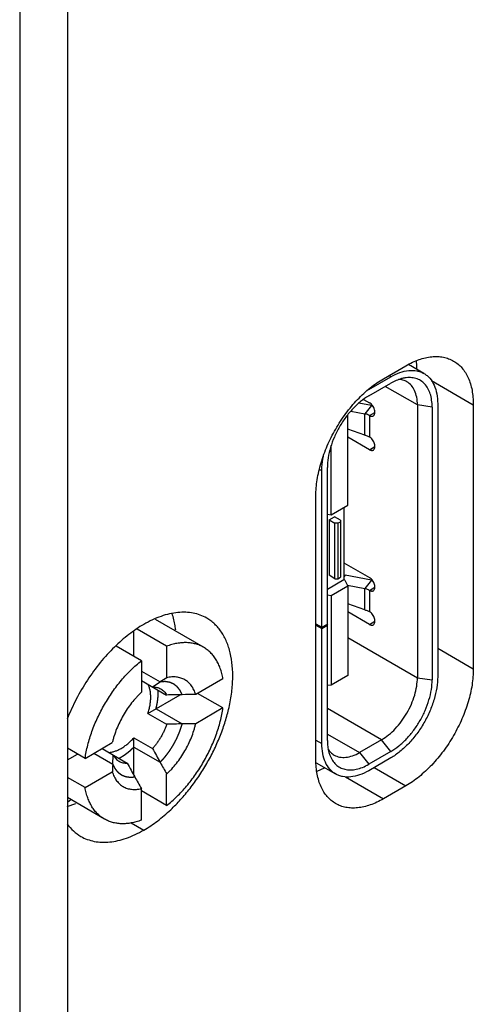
# Model space of a CAD drawing. Header units: inches. Extents: x 0 to 22, y 0 to 17.
# Tile 16 of 38: x 4.036 to 4.379, y 10.976 to 11.718. Entities that reach past the tile are written whole.
import ezdxf

# ---------------------------------------------------------------- set-up
doc = ezdxf.new("R2010")
doc.units = ezdxf.units.IN
doc.header["$LTSCALE"] = 1.21
doc.header["$MEASUREMENT"] = 0
doc.linetypes.add('HIDDEN', pattern=[0.2, 0.1, -0.1])
doc.layers.get('0').update_dxf_attribs({"linetype": 'CONTINUOUS'})
for name, color, linetype in [('02___PRT_ALL_AXES', 7, 'CONTINUOUS'), ('DEFAULT_2', 8, 'HIDDEN'), ('THREAD', 7, 'CONTINUOUS')]:
    doc.layers.add(name, color=color, linetype=linetype)

msp = doc.modelspace()

# ---------------------------------------------------------------- linework, layer by layer
at = {"color": 7, "linetype": 'CONTINUOUS'}
for p, q in [((4.0724, 13.14209), (4.0724, 10.57716)), ((4.03642, 13.12198), (4.03642, 10.55715)), ((4.31087, 11.44763), (4.32784, 11.45743)), ((4.3415, 11.45158), (4.32988, 11.45829)), ((4.2998, 11.43946), (4.3165, 11.44911)), ((4.3165, 11.44911), (4.31497, 11.44999)), ((4.2998, 11.43464), (4.3165, 11.44428)), ((4.33655, 11.42789), (4.31233, 11.44188)), ((4.34717, 11.44627), (4.37876, 11.42804)), ((4.29973, 11.4395), (4.2998, 11.43946)), ((4.30182, 11.42744), (4.29242, 11.42923)), ((4.296, 11.43202), (4.30036, 11.4295)), ((4.30182, 11.42744), (4.29683, 11.42126)), ((4.30199, 11.4274), (4.30182, 11.42744)), ((4.34768, 11.42629), (4.33655, 11.42789)), ((4.33655, 11.42789), (4.33655, 11.22217)), ((4.35186, 11.4287), (4.35186, 11.22297)), ((4.37876, 11.42804), (4.37876, 11.22882)), ((4.28273, 11.41887), (4.28407, 11.41965)), ((4.28407, 11.41965), (4.28388, 11.42024)), ((4.28407, 11.35227), (4.28407, 11.41965)), ((4.28639, 11.42325), (4.29683, 11.42126)), ((4.297, 11.42122), (4.29683, 11.42126)), ((4.297, 11.40514), (4.297, 11.42122)), ((4.30036, 11.41986), (4.30453, 11.42227)), ((4.30036, 11.41986), (4.30036, 11.40379)), ((4.34768, 11.42629), (4.34768, 11.22056)), ((4.29683, 11.40519), (4.28407, 11.40963)), ((4.29683, 11.40519), (4.297, 11.40514)), ((4.27154, 11.34504), (4.27154, 11.39729)), ((4.30036, 11.39414), (4.28407, 11.40355)), ((4.30036, 11.39414), (4.30453, 11.39655)), ((4.26444, 11.37822), (4.26275, 11.3792)), ((4.26444, 11.26025), (4.26444, 11.37822)), ((4.26862, 11.26267), (4.26862, 11.38064)), ((4.25996, 11.16023), (4.25996, 11.35945)), ((4.27154, 11.34504), (4.28407, 11.35227)), ((4.26862, 11.34552), (4.27154, 11.34504)), ((4.28101, 11.3505), (4.28101, 11.29618)), ((4.26987, 11.34118), (4.27405, 11.34359)), ((4.26987, 11.34118), (4.27433, 11.33861)), ((4.26987, 11.34118), (4.26987, 11.29939)), ((4.2785, 11.34102), (4.27405, 11.34359)), ((4.27655, 11.33861), (4.27433, 11.33861)), ((4.27433, 11.29682), (4.27433, 11.33861)), ((4.27655, 11.33861), (4.2785, 11.33974)), ((4.27655, 11.33861), (4.27655, 11.29682)), ((4.2785, 11.34102), (4.2785, 11.29795)), ((4.28101, 11.30888), (4.30036, 11.29771)), ((4.26862, 11.28903), (4.28101, 11.29618)), ((4.27433, 11.29682), (4.26987, 11.29939)), ((4.27433, 11.29682), (4.27655, 11.29682)), ((4.27655, 11.29682), (4.2785, 11.29795)), ((4.28194, 11.29944), (4.28101, 11.29829)), ((4.28184, 11.2957), (4.28101, 11.29618)), ((4.28184, 11.2957), (4.28407, 11.2912)), ((4.30182, 11.29565), (4.28194, 11.29944)), ((4.30182, 11.29565), (4.29683, 11.28947)), ((4.30199, 11.29561), (4.30182, 11.29565)), ((4.28407, 11.2912), (4.27154, 11.28396)), ((4.28369, 11.29197), (4.29683, 11.28947)), ((4.28407, 11.2912), (4.28407, 11.22382)), ((4.297, 11.28942), (4.29683, 11.28947)), ((4.297, 11.27335), (4.297, 11.28942)), ((4.30036, 11.28807), (4.30453, 11.29048)), ((4.30036, 11.28807), (4.30036, 11.27199)), ((4.27154, 11.28396), (4.26862, 11.28445)), ((4.27154, 11.28396), (4.27154, 11.21659)), ((4.29683, 11.2734), (4.28407, 11.27784)), ((4.30036, 11.26235), (4.28407, 11.27175)), ((4.29683, 11.2734), (4.297, 11.27335)), ((4.30036, 11.26235), (4.30453, 11.26476)), ((4.14734, 11.24594), (4.1251, 11.25878)), ((4.25996, 11.26284), (4.26444, 11.26025)), ((4.25996, 11.26188), (4.26444, 11.25929)), ((4.26444, 11.26025), (4.26862, 11.26267)), ((4.26444, 11.25929), (4.26862, 11.2617)), ((4.26444, 11.1725), (4.26444, 11.25929)), ((4.26829, 11.26247), (4.26862, 11.2617)), ((4.26862, 11.17491), (4.26862, 11.2617)), ((4.28407, 11.25247), (4.33655, 11.22217)), ((4.12825, 11.23491), (4.10911, 11.24596)), ((4.35186, 11.24435), (4.37876, 11.22882)), ((4.28407, 11.22382), (4.27154, 11.21659)), ((4.33655, 11.22217), (4.34768, 11.22056)), ((4.27154, 11.21659), (4.26862, 11.2162)), ((4.18982, 11.19937), (4.17073, 11.21039)), ((4.30954, 11.1754), (4.26862, 11.19902)), ((4.25996, 11.17509), (4.26444, 11.1725)), ((4.26862, 11.17974), (4.29284, 11.16575)), ((4.30954, 11.1754), (4.29284, 11.16575)), ((4.3165, 11.16656), (4.30954, 11.1754)), ((4.08577, 11.16134), (4.0724, 11.16906)), ((4.3165, 11.16656), (4.2998, 11.15691)), ((4.29284, 11.16575), (4.2998, 11.15691)), ((4.3165, 11.16173), (4.2998, 11.15209)), ((4.26023, 11.15802), (4.2748, 11.14961)), ((4.3039, 11.15446), (4.32784, 11.14064)), ((4.08577, 11.13929), (4.0724, 11.14702)), ((4.28226, 11.14736), (4.31087, 11.13084)), ((4.14734, 11.1258), (4.12825, 11.13682)), ((4.32784, 11.14064), (4.31087, 11.13084)), ((4.07261, 11.12846), (4.07508, 11.13026)), ((4.12066, 11.11269), (4.13005, 11.10727))]:
    msp.add_line(p, q, dxfattribs=at)
at = {"color": 3, "linetype": 'CONTINUOUS'}
for p, q in [((4.26089, 11.15162), (4.26639, 11.15419)), ((4.07234, 11.12497), (4.07876, 11.12732))]:
    msp.add_line(p, q, dxfattribs=at)
for centre, radius, start, end in [((4.28031, 11.45316), 0.056, 5.64421, 7.97702), ((4.27522, 11.4527), 0.06111, 2.0303, 5.60512)]:
    msp.add_arc(centre, radius, start, end, dxfattribs=at)
at = {"color": 7, "linetype": 'CONTINUOUS'}
for centre, radius, start, end in [((4.29336, 11.39534), 0.0332, 73.39597, 74.93528), ((4.2846, 11.31557), 0.01635, 257.16997, 260.62273), ((4.29336, 11.26355), 0.0332, 73.39597, 74.93528)]:
    msp.add_arc(centre, radius, start, end, dxfattribs=at)
for points, knots in [([(4.32784, 11.45743), (4.32947, 11.45836), (4.33271, 11.46006), (4.33765, 11.46208), (4.34251, 11.4635), (4.34724, 11.46429), (4.35178, 11.46445), (4.3561, 11.46397), (4.36016, 11.46285), (4.36267, 11.46168), (4.36385, 11.46099)], [0, 0, 0, 0, 0.148405, 0.289405, 0.422755, 0.548687, 0.66802, 0.781932, 0.891981, 1, 1, 1, 1]), ([(4.36385, 11.46099), (4.36503, 11.46031), (4.3673, 11.45873), (4.37029, 11.45578), (4.37287, 11.45228), (4.37501, 11.44826), (4.37668, 11.44378), (4.37788, 11.43886), (4.3786, 11.43356), (4.37876, 11.42991), (4.37876, 11.42804)], [0, 0, 0, 0, 0.108022, 0.218073, 0.331987, 0.451321, 0.577252, 0.710601, 0.851598, 1, 1, 1, 1]), ([(4.3165, 11.44911), (4.3187, 11.45037), (4.32306, 11.45245), (4.32977, 11.45407), (4.33512, 11.45393), (4.33894, 11.45287), (4.34068, 11.45206), (4.3415, 11.45158)], [0, 0, 0, 0, 0.289596, 0.548638, 0.781641, 0.891841, 1, 1, 1, 1]), ([(4.34768, 11.42629), (4.34768, 11.42805), (4.34747, 11.43143), (4.34641, 11.4362), (4.34465, 11.44035), (4.3422, 11.44376), (4.3391, 11.44634), (4.33545, 11.448), (4.33137, 11.44867), (4.32855, 11.44849), (4.32712, 11.44826)], [0, 0, 0, 0, 0.151297, 0.290246, 0.417532, 0.535482, 0.647848, 0.759517, 0.875526, 1, 1, 1, 1]), ([(4.3415, 11.45158), (4.34232, 11.45111), (4.3439, 11.45001), (4.34673, 11.44723), (4.34953, 11.44266), (4.35147, 11.43605), (4.35186, 11.43123), (4.35186, 11.4287)], [0, 0, 0, 0, 0.108162, 0.218364, 0.45137, 0.71041, 1, 1, 1, 1]), ([(4.25996, 11.35945), (4.25996, 11.36141), (4.26014, 11.36544), (4.26114, 11.37376), (4.26364, 11.38448), (4.26835, 11.39728), (4.27465, 11.40976), (4.2823, 11.42145), (4.29103, 11.43193), (4.29907, 11.43945), (4.30577, 11.44448), (4.30917, 11.44665), (4.31087, 11.44763)], [0, 0, 0, 0, 0.05579, 0.114185, 0.237384, 0.366987, 0.499994, 0.633001, 0.762607, 0.88581, 0.944208, 1, 1, 1, 1]), ([(4.32712, 11.44826), (4.32625, 11.44812), (4.32254, 11.44731), (4.31902, 11.44574), (4.3165, 11.44428)], [0, 0, 0, 0, 0.23229, 1, 1, 1, 1]), ([(4.32864, 11.44537), (4.32771, 11.44591), (4.32567, 11.44676), (4.32349, 11.44709), (4.32237, 11.44714)], [0, 0, 0, 0, 0.49015, 1, 1, 1, 1]), ([(4.33655, 11.42789), (4.33655, 11.42983), (4.33625, 11.43351), (4.33476, 11.43856), (4.33225, 11.44267), (4.3299, 11.44465), (4.32864, 11.44537)], [0, 0, 0, 0, 0.289799, 0.549048, 0.782228, 1, 1, 1, 1]), ([(4.2998, 11.43464), (4.29766, 11.43341), (4.29345, 11.43045), (4.28765, 11.42502), (4.2823, 11.41861), (4.27761, 11.41145), (4.27375, 11.4038), (4.27087, 11.39597), (4.26907, 11.38823), (4.26862, 11.3831), (4.26862, 11.38064)], [0, 0, 0, 0, 0.114157, 0.237331, 0.366982, 0.500006, 0.63303, 0.762678, 0.885848, 1, 1, 1, 1]), ([(4.30331, 11.41957), (4.3036, 11.41974), (4.30414, 11.42028), (4.30453, 11.42144), (4.30456, 11.42282), (4.30425, 11.42435), (4.30362, 11.42591), (4.30273, 11.42736), (4.30164, 11.4286), (4.30079, 11.42925), (4.30036, 11.4295)], [0, 0, 0, 0, 0.086925, 0.186387, 0.303774, 0.437581, 0.582077, 0.729386, 0.871172, 1, 1, 1, 1]), ([(4.30036, 11.41986), (4.30011, 11.42), (4.29904, 11.42057), (4.29789, 11.42098), (4.297, 11.42122)], [0, 0, 0, 0, 0.236736, 1, 1, 1, 1]), ([(4.30036, 11.41986), (4.30061, 11.41971), (4.30113, 11.41946), (4.30192, 11.41927), (4.30267, 11.41929), (4.30311, 11.41945), (4.30331, 11.41957)], [0, 0, 0, 0, 0.289551, 0.549145, 0.782283, 1, 1, 1, 1]), ([(4.297, 11.40514), (4.2973, 11.40506), (4.29846, 11.40471), (4.29958, 11.40423), (4.30036, 11.40379)], [0, 0, 0, 0, 0.262904, 1, 1, 1, 1]), ([(4.30331, 11.39385), (4.3036, 11.39402), (4.30414, 11.39457), (4.30453, 11.39572), (4.30456, 11.39711), (4.30425, 11.39864), (4.30362, 11.40019), (4.30273, 11.40165), (4.30164, 11.40288), (4.30079, 11.40353), (4.30036, 11.40379)], [0, 0, 0, 0, 0.086925, 0.186387, 0.303774, 0.437581, 0.582077, 0.729386, 0.871172, 1, 1, 1, 1]), ([(4.30036, 11.39414), (4.30061, 11.39399), (4.30113, 11.39375), (4.30192, 11.39356), (4.30267, 11.39358), (4.30311, 11.39374), (4.30331, 11.39385)], [0, 0, 0, 0, 0.289551, 0.549145, 0.782283, 1, 1, 1, 1]), ([(4.26444, 11.37822), (4.26444, 11.3791), (4.26455, 11.38274), (4.26503, 11.38637), (4.26557, 11.38909)], [0, 0, 0, 0, 0.239617, 1, 1, 1, 1]), ([(4.30331, 11.28777), (4.3036, 11.28794), (4.30414, 11.28849), (4.30453, 11.28964), (4.30456, 11.29103), (4.30425, 11.29256), (4.30362, 11.29411), (4.30273, 11.29557), (4.30164, 11.2968), (4.30079, 11.29746), (4.30036, 11.29771)], [0, 0, 0, 0, 0.086925, 0.186387, 0.303774, 0.437581, 0.582077, 0.729386, 0.871172, 1, 1, 1, 1]), ([(4.30036, 11.28807), (4.30011, 11.28821), (4.29904, 11.28877), (4.29789, 11.28918), (4.297, 11.28942)], [0, 0, 0, 0, 0.236736, 1, 1, 1, 1]), ([(4.30036, 11.28807), (4.30061, 11.28792), (4.30113, 11.28767), (4.30192, 11.28748), (4.30267, 11.2875), (4.30311, 11.28766), (4.30331, 11.28777)], [0, 0, 0, 0, 0.289551, 0.549145, 0.782283, 1, 1, 1, 1]), ([(4.17756, 11.2671), (4.176, 11.268), (4.17269, 11.26955), (4.16734, 11.27103), (4.16164, 11.27167), (4.15564, 11.27146), (4.14941, 11.27041), (4.143, 11.26854), (4.13647, 11.26587), (4.13219, 11.26363), (4.13005, 11.2624)], [0, 0, 0, 0, 0.108017, 0.218067, 0.33198, 0.451313, 0.577244, 0.710595, 0.851595, 1, 1, 1, 1]), ([(4.297, 11.27335), (4.2973, 11.27327), (4.29846, 11.27292), (4.29958, 11.27244), (4.30036, 11.27199)], [0, 0, 0, 0, 0.262904, 1, 1, 1, 1]), ([(4.30331, 11.26206), (4.3036, 11.26223), (4.30414, 11.26278), (4.30453, 11.26393), (4.30456, 11.26532), (4.30425, 11.26684), (4.30362, 11.2684), (4.30273, 11.26985), (4.30164, 11.27109), (4.30079, 11.27174), (4.30036, 11.27199)], [0, 0, 0, 0, 0.086925, 0.186387, 0.303774, 0.437581, 0.582077, 0.729386, 0.871172, 1, 1, 1, 1]), ([(4.19407, 11.19827), (4.19497, 11.20208), (4.19641, 11.20958), (4.19739, 11.22066), (4.19712, 11.23108), (4.19561, 11.24067), (4.19288, 11.24925), (4.18954, 11.25553), (4.18631, 11.25982), (4.18365, 11.26263), (4.18074, 11.26509), (4.17864, 11.26648), (4.17756, 11.2671)], [0, 0, 0, 0, 0.155591, 0.302855, 0.44073, 0.568744, 0.68708, 0.796834, 0.84916, 0.900189, 0.950325, 1, 1, 1, 1]), ([(4.13005, 11.2624), (4.12814, 11.26129), (4.12431, 11.25889), (4.11675, 11.2534), (4.11137, 11.24867), (4.10792, 11.24529)], [0, 0, 0, 0, 0.236619, 0.482882, 1, 1, 1, 1]), ([(4.30036, 11.26235), (4.30061, 11.2622), (4.30113, 11.26196), (4.30192, 11.26176), (4.30267, 11.26178), (4.30311, 11.26195), (4.30331, 11.26206)], [0, 0, 0, 0, 0.289551, 0.549145, 0.782283, 1, 1, 1, 1]), ([(4.1752, 11.24513), (4.17473, 11.2454), (4.17377, 11.24592), (4.17228, 11.24659), (4.17073, 11.24718), (4.16861, 11.24783), (4.16582, 11.2484), (4.16234, 11.24869), (4.15873, 11.24859), (4.15499, 11.2481), (4.15117, 11.24722), (4.14862, 11.2464), (4.14734, 11.24594)], [0, 0, 0, 0, 0.056658, 0.113476, 0.170615, 0.228228, 0.345406, 0.466137, 0.591331, 0.721732, 0.857883, 1, 1, 1, 1]), ([(4.10792, 11.24529), (4.10415, 11.24158), (4.09691, 11.2336), (4.08728, 11.22044), (4.07893, 11.20622), (4.07433, 11.1962), (4.07231, 11.19111)], [0, 0, 0, 0, 0.24312, 0.494173, 0.748187, 1, 1, 1, 1]), ([(4.18982, 11.22141), (4.18958, 11.22276), (4.18902, 11.22537), (4.18787, 11.22912), (4.18643, 11.2326), (4.18471, 11.23578), (4.18272, 11.23865), (4.18083, 11.24077), (4.1792, 11.24229), (4.17793, 11.24333), (4.17659, 11.24429), (4.17567, 11.24486), (4.1752, 11.24513)], [0, 0, 0, 0, 0.142113, 0.278262, 0.408661, 0.533855, 0.654586, 0.771767, 0.829381, 0.886521, 0.943341, 1, 1, 1, 1]), ([(4.08577, 11.16134), (4.08602, 11.16301), (4.08661, 11.16639), (4.08777, 11.17147), (4.08921, 11.1766), (4.09094, 11.18174), (4.09292, 11.18688), (4.09517, 11.19199), (4.09765, 11.19702), (4.10036, 11.20197), (4.10329, 11.20678), (4.10641, 11.21145), (4.1097, 11.21595), (4.11316, 11.22024), (4.11676, 11.2243), (4.12048, 11.22812), (4.12429, 11.23166), (4.12692, 11.23386), (4.12825, 11.23491)], [0, 0, 0, 0, 0.058441, 0.11848, 0.179884, 0.242454, 0.305985, 0.370247, 0.434998, 0.499995, 0.564992, 0.629744, 0.694007, 0.757539, 0.82011, 0.881516, 0.941556, 1, 1, 1, 1]), ([(4.37876, 11.22882), (4.37876, 11.22685), (4.37858, 11.22282), (4.37757, 11.21451), (4.37508, 11.20378), (4.37037, 11.19099), (4.36407, 11.17851), (4.35641, 11.16681), (4.34769, 11.15634), (4.33965, 11.14882), (4.33295, 11.14379), (4.32955, 11.14162), (4.32784, 11.14064)], [0, 0, 0, 0, 0.05579, 0.114185, 0.237384, 0.366987, 0.499994, 0.633001, 0.762607, 0.88581, 0.944208, 1, 1, 1, 1]), ([(4.30954, 11.1754), (4.31139, 11.17646), (4.31504, 11.17902), (4.32007, 11.18372), (4.3247, 11.18928), (4.32876, 11.19548), (4.3321, 11.2021), (4.3346, 11.20889), (4.33616, 11.21559), (4.33655, 11.22003), (4.33655, 11.22217)], [0, 0, 0, 0, 0.114156, 0.23733, 0.366981, 0.500006, 0.63303, 0.762679, 0.885849, 1, 1, 1, 1]), ([(4.35186, 11.22297), (4.35186, 11.22018), (4.35135, 11.21436), (4.3493, 11.20559), (4.34604, 11.1967), (4.34166, 11.18803), (4.33634, 11.17991), (4.33028, 11.17264), (4.3237, 11.16648), (4.31892, 11.16313), (4.3165, 11.16173)], [0, 0, 0, 0, 0.114155, 0.23732, 0.366971, 0.499994, 0.633018, 0.762671, 0.88584, 1, 1, 1, 1]), ([(4.3165, 11.16656), (4.31864, 11.16779), (4.32285, 11.17074), (4.32865, 11.17617), (4.334, 11.18259), (4.33869, 11.18975), (4.34255, 11.19739), (4.34543, 11.20523), (4.34723, 11.21297), (4.34768, 11.2181), (4.34768, 11.22056)], [0, 0, 0, 0, 0.114157, 0.237331, 0.366982, 0.500006, 0.63303, 0.762678, 0.885848, 1, 1, 1, 1]), ([(4.14734, 11.1258), (4.14867, 11.12684), (4.1513, 11.12905), (4.15512, 11.13259), (4.15883, 11.13641), (4.16243, 11.14047), (4.16589, 11.14476), (4.16919, 11.14925), (4.17231, 11.15392), (4.17523, 11.15874), (4.17794, 11.16369), (4.18043, 11.16872), (4.18267, 11.17383), (4.18466, 11.17897), (4.18638, 11.18411), (4.18783, 11.18924), (4.18899, 11.19432), (4.18958, 11.1977), (4.18982, 11.19937)], [0, 0, 0, 0, 0.058444, 0.118484, 0.17989, 0.242461, 0.305993, 0.370256, 0.435008, 0.500005, 0.565002, 0.629753, 0.694015, 0.757546, 0.820116, 0.88152, 0.941559, 1, 1, 1, 1]), ([(4.15042, 11.12267), (4.15301, 11.12512), (4.15806, 11.1303), (4.16512, 11.1387), (4.17168, 11.14776), (4.17766, 11.15734), (4.18297, 11.16731), (4.18753, 11.17752), (4.19128, 11.18783), (4.19324, 11.1948), (4.19407, 11.19827)], [0, 0, 0, 0, 0.120894, 0.245246, 0.372009, 0.499987, 0.627961, 0.754726, 0.879103, 1, 1, 1, 1]), ([(4.26862, 11.17491), (4.26862, 11.17389), (4.26876, 11.17011), (4.26949, 11.16632), (4.27048, 11.16373)], [0, 0, 0, 0, 0.268722, 1, 1, 1, 1]), ([(4.2748, 11.14961), (4.27398, 11.15009), (4.2724, 11.15119), (4.26958, 11.15397), (4.26678, 11.15853), (4.26483, 11.16515), (4.26444, 11.16997), (4.26444, 11.1725)], [0, 0, 0, 0, 0.108162, 0.218364, 0.45137, 0.71041, 1, 1, 1, 1]), ([(4.26908, 11.1684), (4.26968, 11.16746), (4.27106, 11.16574), (4.27282, 11.1644), (4.27374, 11.16386)], [0, 0, 0, 0, 0.509848, 1, 1, 1, 1]), ([(4.27487, 11.12727), (4.27369, 11.12795), (4.27142, 11.12954), (4.26842, 11.13249), (4.26584, 11.13599), (4.26371, 11.14), (4.26203, 11.14449), (4.26083, 11.14941), (4.26011, 11.1547), (4.25996, 11.15836), (4.25996, 11.16023)], [0, 0, 0, 0, 0.108022, 0.218073, 0.331987, 0.451321, 0.577252, 0.710601, 0.851598, 1, 1, 1, 1]), ([(4.27048, 11.16373), (4.271, 11.16238), (4.27225, 11.15985), (4.27488, 11.15665), (4.27814, 11.15431), (4.28192, 11.15292), (4.2861, 11.15251), (4.29057, 11.15305), (4.29523, 11.15452), (4.29827, 11.15603), (4.2998, 11.15691)], [0, 0, 0, 0, 0.124471, 0.240477, 0.352143, 0.464508, 0.582458, 0.709747, 0.848699, 1, 1, 1, 1]), ([(4.27374, 11.16386), (4.275, 11.16313), (4.2779, 11.16208), (4.28271, 11.16196), (4.28783, 11.1632), (4.29116, 11.16478), (4.29284, 11.16575)], [0, 0, 0, 0, 0.217767, 0.450944, 0.710195, 1, 1, 1, 1]), ([(4.2998, 11.15209), (4.2976, 11.15082), (4.29324, 11.14875), (4.28653, 11.14712), (4.28118, 11.14727), (4.27736, 11.14832), (4.27562, 11.14914), (4.2748, 11.14961)], [0, 0, 0, 0, 0.289596, 0.548638, 0.781641, 0.891841, 1, 1, 1, 1]), ([(4.1004, 11.11558), (4.09992, 11.11585), (4.099, 11.11642), (4.09767, 11.11738), (4.09639, 11.11842), (4.09477, 11.11994), (4.09288, 11.12206), (4.09089, 11.12493), (4.08917, 11.12811), (4.08773, 11.13159), (4.08657, 11.13534), (4.08601, 11.13795), (4.08577, 11.13929)], [0, 0, 0, 0, 0.056659, 0.113479, 0.170619, 0.228233, 0.345414, 0.466145, 0.591339, 0.721738, 0.857887, 1, 1, 1, 1]), ([(4.31087, 11.13084), (4.30925, 11.1299), (4.30601, 11.12821), (4.30107, 11.12618), (4.29621, 11.12476), (4.29148, 11.12397), (4.28694, 11.12381), (4.28261, 11.1243), (4.27856, 11.12542), (4.27605, 11.12659), (4.27487, 11.12727)], [0, 0, 0, 0, 0.148405, 0.289405, 0.422755, 0.548687, 0.66802, 0.781932, 0.891981, 1, 1, 1, 1]), ([(4.13005, 11.10727), (4.13363, 11.10933), (4.14072, 11.1141), (4.14722, 11.11965), (4.15042, 11.12267)], [0, 0, 0, 0, 0.483769, 1, 1, 1, 1]), ([(4.12825, 11.11477), (4.12697, 11.11431), (4.12443, 11.11349), (4.1206, 11.11261), (4.11687, 11.11212), (4.11325, 11.11202), (4.10977, 11.11231), (4.10699, 11.11288), (4.10486, 11.11353), (4.10332, 11.11412), (4.10183, 11.11479), (4.10087, 11.11531), (4.1004, 11.11558)], [0, 0, 0, 0, 0.142117, 0.278268, 0.408669, 0.533863, 0.654594, 0.771772, 0.829385, 0.886524, 0.943342, 1, 1, 1, 1]), ([(4.07231, 11.11186), (4.0737, 11.10997), (4.0768, 11.10647), (4.08057, 11.1037), (4.08255, 11.10256)], [0, 0, 0, 0, 0.507367, 1, 1, 1, 1]), ([(4.08255, 11.10256), (4.08411, 11.10166), (4.08742, 11.10011), (4.09277, 11.09863), (4.09847, 11.098), (4.10447, 11.09821), (4.1107, 11.09925), (4.11711, 11.10112), (4.12364, 11.10379), (4.12791, 11.10603), (4.13005, 11.10727)], [0, 0, 0, 0, 0.108017, 0.218067, 0.33198, 0.451313, 0.577244, 0.710595, 0.851595, 1, 1, 1, 1])]:
    msp.add_open_spline(points, degree=3, knots=knots, dxfattribs=at)
at = {"color": 3, "linetype": 'CONTINUOUS'}
msp.add_open_spline([(4.15422, 11.25799), (4.15408, 11.2591), (4.15346, 11.26333), (4.15243, 11.26751), (4.15141, 11.27051)], degree=3, knots=[0, 0, 0, 0, 0.260319, 1, 1, 1, 1], dxfattribs=at)
at = {"layer": '02___PRT_ALL_AXES', "color": 7, "linetype": 'CONTINUOUS'}
for p, q in [((4.1752, 11.24513), (4.13883, 11.26613)), ((4.1004, 11.11558), (4.0724, 11.13174))]:
    msp.add_line(p, q, dxfattribs=at)
at = {"layer": 'DEFAULT_2', "color": 8, "linetype": 'HIDDEN'}
for p, q in [((4.12825, 11.2272), (4.14239, 11.21903)), ((4.1393, 11.19878), (4.1591, 11.18735)), ((4.12259, 11.16985), (4.14239, 11.15842)), ((4.09246, 11.1652), (4.1066, 11.15703)), ((4.11125, 11.16142), (4.11305, 11.16239))]:
    msp.add_line(p, q, dxfattribs=at)
for points, knots in [([(4.1591, 11.20939), (4.15889, 11.2098), (4.15859, 11.21041), (4.15818, 11.21123), (4.15792, 11.21174), (4.15772, 11.21215), (4.15759, 11.2124), (4.15751, 11.21258), (4.15745, 11.21268), (4.15738, 11.21276), (4.1573, 11.21287), (4.15709, 11.21313), (4.15678, 11.21351), (4.15637, 11.21402), (4.15603, 11.21445), (4.15575, 11.21479), (4.15558, 11.215), (4.15545, 11.21517), (4.15536, 11.21528), (4.15529, 11.21537), (4.15521, 11.21543), (4.15507, 11.21554), (4.15486, 11.2157), (4.15452, 11.21596), (4.15411, 11.21627), (4.15369, 11.21659), (4.15335, 11.21685), (4.1531, 11.21704), (4.15289, 11.21719), (4.15275, 11.21731), (4.15266, 11.21737), (4.1526, 11.21742), (4.15253, 11.21745), (4.15244, 11.21749), (4.15227, 11.21756), (4.15204, 11.21766), (4.15175, 11.21778), (4.15138, 11.21794), (4.1509, 11.21814), (4.15043, 11.21834), (4.15006, 11.2185), (4.14982, 11.21859), (4.14966, 11.21867), (4.14956, 11.2187), (4.14945, 11.21872), (4.14932, 11.21874), (4.1491, 11.21877), (4.14883, 11.21882), (4.1484, 11.21889), (4.14786, 11.21897), (4.14722, 11.21908), (4.14673, 11.21916), (4.14641, 11.21921), (4.14627, 11.21923), (4.14617, 11.21925), (4.14605, 11.21925), (4.14585, 11.21923), (4.14555, 11.21922), (4.14508, 11.21919), (4.1445, 11.21916), (4.14356, 11.2191), (4.14286, 11.21906), (4.14239, 11.21903)], [0, 0, 0, 0, 0.0625, 0.09375, 0.125, 0.140625, 0.15625, 0.164062, 0.167969, 0.171875, 0.179688, 0.1875, 0.21875, 0.25, 0.28125, 0.296875, 0.3125, 0.320312, 0.328125, 0.332031, 0.335938, 0.34375, 0.359375, 0.375, 0.40625, 0.4375, 0.453125, 0.46875, 0.484375, 0.492188, 0.496094, 0.5, 0.503906, 0.507812, 0.515625, 0.53125, 0.546875, 0.5625, 0.59375, 0.625, 0.640625, 0.65625, 0.664062, 0.667969, 0.671875, 0.679688, 0.6875, 0.703125, 0.71875, 0.75, 0.78125, 0.8125, 0.820312, 0.828125, 0.832031, 0.835938, 0.84375, 0.859375, 0.875, 0.90625, 0.9375, 1, 1, 1, 1]), ([(4.1393, 11.19878), (4.13937, 11.19907), (4.13951, 11.19966), (4.13969, 11.20041), (4.13984, 11.20099), (4.13996, 11.2016), (4.14011, 11.20237), (4.14026, 11.20314), (4.14038, 11.20375), (4.14045, 11.20435), (4.14054, 11.20496), (4.14062, 11.20549), (4.14066, 11.20579), (4.1407, 11.20602), (4.14071, 11.20622), (4.14074, 11.20651), (4.14078, 11.207), (4.14083, 11.20756), (4.14089, 11.20812), (4.14091, 11.20869), (4.14094, 11.20941), (4.14097, 11.21012), (4.14098, 11.2107), (4.14096, 11.21126), (4.14094, 11.21197), (4.14093, 11.21253), (4.14092, 11.21281)], [0, 0, 0, 0, 0.0625, 0.125, 0.15625, 0.1875, 0.25, 0.3125, 0.34375, 0.375, 0.4375, 0.46875, 0.484375, 0.5, 0.515625, 0.53125, 0.5625, 0.625, 0.65625, 0.6875, 0.75, 0.8125, 0.84375, 0.875, 0.9375, 1, 1, 1, 1]), ([(4.14239, 11.15842), (4.14285, 11.15891), (4.14353, 11.15966), (4.14444, 11.16066), (4.14501, 11.16128), (4.14547, 11.16178), (4.14575, 11.16209), (4.14598, 11.16234), (4.14615, 11.16254), (4.14631, 11.16276), (4.14663, 11.16318), (4.14712, 11.16382), (4.14777, 11.16467), (4.14841, 11.16551), (4.14895, 11.16622), (4.14933, 11.16671), (4.14955, 11.167), (4.14973, 11.16731), (4.14998, 11.16769), (4.15056, 11.1686), (4.15124, 11.16967), (4.15191, 11.17074), (4.15225, 11.17127), (4.15244, 11.17157), (4.1526, 11.1718), (4.15271, 11.17204), (4.15288, 11.17235), (4.15316, 11.1729), (4.15374, 11.17399), (4.15431, 11.17508), (4.1548, 11.17602), (4.155, 11.17641), (4.15517, 11.17672), (4.15531, 11.17704), (4.15555, 11.17762), (4.1559, 11.17844), (4.15631, 11.17942), (4.15672, 11.18041), (4.15707, 11.18123), (4.15731, 11.1818), (4.15744, 11.18213), (4.15754, 11.18246), (4.15768, 11.18288), (4.15789, 11.18354), (4.15815, 11.18437), (4.15857, 11.18569), (4.15889, 11.18668), (4.1591, 11.18735)], [0, 0, 0, 0, 0.0625, 0.09375, 0.125, 0.140625, 0.15625, 0.164062, 0.171875, 0.179688, 0.1875, 0.21875, 0.25, 0.28125, 0.3125, 0.328125, 0.335938, 0.34375, 0.359375, 0.375, 0.4375, 0.46875, 0.484375, 0.492188, 0.5, 0.507812, 0.515625, 0.53125, 0.5625, 0.625, 0.640625, 0.65625, 0.664062, 0.671875, 0.6875, 0.71875, 0.75, 0.78125, 0.8125, 0.828125, 0.835938, 0.84375, 0.859375, 0.875, 0.90625, 0.9375, 1, 1, 1, 1]), ([(4.11305, 11.16239), (4.11324, 11.16251), (4.11363, 11.16275), (4.11412, 11.16305), (4.11446, 11.16325), (4.11466, 11.16338), (4.11487, 11.16352), (4.11512, 11.16369), (4.11554, 11.16397), (4.11595, 11.16425), (4.11636, 11.16453), (4.11674, 11.16482), (4.11713, 11.16511), (4.11746, 11.16536), (4.11766, 11.1655), (4.1178, 11.1656), (4.11795, 11.16573), (4.11816, 11.1659), (4.11851, 11.16619), (4.11892, 11.16652), (4.11933, 11.16684), (4.11973, 11.16719), (4.12023, 11.16764), (4.12073, 11.16808), (4.12113, 11.16844), (4.12171, 11.16901), (4.1222, 11.16947), (4.12259, 11.16985)], [0, 0, 0, 0, 0.0625, 0.125, 0.15625, 0.171875, 0.1875, 0.21875, 0.25, 0.3125, 0.34375, 0.375, 0.4375, 0.46875, 0.484375, 0.5, 0.515625, 0.53125, 0.5625, 0.625, 0.65625, 0.6875, 0.75, 0.8125, 0.84375, 0.875, 1, 1, 1, 1]), ([(4.1066, 11.15703), (4.1068, 11.15663), (4.10711, 11.15601), (4.10752, 11.1552), (4.10777, 11.15468), (4.10797, 11.15428), (4.1081, 11.15402), (4.10819, 11.15384), (4.10824, 11.15374), (4.10832, 11.15366), (4.1084, 11.15355), (4.10861, 11.1533), (4.10891, 11.15291), (4.10932, 11.1524), (4.10967, 11.15198), (4.10994, 11.15164), (4.11011, 11.15142), (4.11025, 11.15125), (4.11033, 11.15115), (4.1104, 11.15106), (4.11048, 11.15099), (4.11063, 11.15088), (4.11084, 11.15072), (4.11117, 11.15047), (4.11159, 11.15015), (4.11201, 11.14983), (4.11234, 11.14958), (4.11259, 11.14939), (4.1128, 11.14923), (4.11295, 11.14912), (4.11303, 11.14906), (4.11309, 11.149), (4.11316, 11.14898), (4.11326, 11.14894), (4.11342, 11.14887), (4.11366, 11.14877), (4.11394, 11.14865), (4.11432, 11.14849), (4.11479, 11.14829), (4.11526, 11.14809), (4.11564, 11.14793), (4.11587, 11.14783), (4.11604, 11.14776), (4.11614, 11.14772), (4.11625, 11.14771), (4.11638, 11.14769), (4.11659, 11.14765), (4.11686, 11.14761), (4.11729, 11.14754), (4.11783, 11.14745), (4.11848, 11.14735), (4.11896, 11.14727), (4.11929, 11.14722), (4.11942, 11.1472), (4.11953, 11.14717), (4.11964, 11.14718), (4.11985, 11.14719), (4.12014, 11.14721), (4.12061, 11.14724), (4.12119, 11.14727), (4.12213, 11.14732), (4.12283, 11.14736), (4.1233, 11.14739)], [0, 0, 0, 0, 0.0625, 0.09375, 0.125, 0.140625, 0.15625, 0.164062, 0.167969, 0.171875, 0.179688, 0.1875, 0.21875, 0.25, 0.28125, 0.296875, 0.3125, 0.320312, 0.328125, 0.332031, 0.335938, 0.34375, 0.359375, 0.375, 0.40625, 0.4375, 0.453125, 0.46875, 0.484375, 0.492188, 0.496094, 0.5, 0.503906, 0.507812, 0.515625, 0.53125, 0.546875, 0.5625, 0.59375, 0.625, 0.640625, 0.65625, 0.664062, 0.667969, 0.671875, 0.679688, 0.6875, 0.703125, 0.71875, 0.75, 0.78125, 0.8125, 0.820312, 0.828125, 0.832031, 0.835938, 0.84375, 0.859375, 0.875, 0.90625, 0.9375, 1, 1, 1, 1])]:
    msp.add_open_spline(points, degree=3, knots=knots, dxfattribs=at)
at = {"layer": 'THREAD', "color": 7, "linetype": 'CONTINUOUS'}
for p, q in [((4.12259, 11.23818), (4.12259, 11.25695)), ((4.14734, 11.24594), (4.14734, 11.2222)), ((4.12825, 11.23491), (4.12825, 11.21117)), ((4.12825, 11.22013), (4.14731, 11.20912)), ((4.13674, 11.21523), (4.14239, 11.21903)), ((4.18982, 11.22141), (4.16926, 11.20954)), ((4.13317, 11.19524), (4.15762, 11.20936)), ((4.18982, 11.19937), (4.16926, 11.1875)), ((4.13317, 11.19524), (4.14731, 11.18708)), ((4.12259, 11.17692), (4.13674, 11.16875)), ((4.12259, 11.14868), (4.12259, 11.17692)), ((4.08577, 11.16134), (4.10633, 11.17321)), ((4.09858, 11.16873), (4.11764, 11.15773)), ((4.0724, 11.16015), (4.08012, 11.16461)), ((4.1066, 11.15703), (4.10707, 11.16384)), ((4.08577, 11.13929), (4.10633, 11.15117)), ((4.14734, 11.1258), (4.14734, 11.14954)), ((4.12825, 11.11477), (4.12825, 11.13851))]:
    msp.add_line(p, q, dxfattribs=at)
for centre, radius, start, end in [((4.34076, 10.91418), 0.36371, 122.12613, 123.05156), ((4.17736, 10.15472), 1.05482, 90.99214, 91.63222), ((4.19504, 9.16434), 2.04536, 90.72218, 91.00697), ((4.17736, 10.13268), 1.05482, 90.99214, 91.63222), ((4.19261, 9.30329), 1.88436, 90.71001, 91.01913), ((5.06498, 11.66998), 1.05492, 208.36793, 209.00796), ((4.50079, 11.13625), 0.39473, 176.98183, 177.8346), ((5.04589, 11.65896), 1.05492, 208.36793, 209.00796), ((5.93159, 12.14991), 2.04555, 208.99313, 209.27789), ((5.77185, 12.06048), 1.88453, 208.98096, 209.29006)]:
    msp.add_arc(centre, radius, start, end, dxfattribs=at)
for points, knots in [([(4.16926, 11.20954), (4.16907, 11.21016), (4.16865, 11.21137), (4.16789, 11.21309), (4.16701, 11.21469), (4.16603, 11.21616), (4.16494, 11.2175), (4.16374, 11.2187), (4.16245, 11.21975), (4.16106, 11.22065), (4.15959, 11.2214), (4.15803, 11.22199), (4.15639, 11.22243), (4.15469, 11.22271), (4.15292, 11.22283), (4.1511, 11.22278), (4.14923, 11.22258), (4.14797, 11.22234), (4.14734, 11.2222)], [0, 0, 0, 0, 0.068821, 0.135365, 0.199774, 0.262271, 0.323167, 0.38282, 0.441622, 0.499991, 0.55836, 0.617163, 0.676817, 0.737716, 0.800215, 0.864628, 0.931175, 1, 1, 1, 1]), ([(4.12825, 11.21117), (4.1276, 11.21057), (4.12632, 11.20933), (4.12381, 11.2067), (4.12082, 11.20317), (4.1175, 11.19863), (4.11449, 11.19381), (4.11182, 11.18879), (4.10955, 11.18365), (4.10799, 11.17929), (4.10696, 11.17581), (4.10653, 11.17407), (4.10633, 11.17321)], [0, 0, 0, 0, 0.059782, 0.120664, 0.245022, 0.371867, 0.500004, 0.62814, 0.754984, 0.879339, 0.94022, 1, 1, 1, 1]), ([(4.13317, 11.19524), (4.13352, 11.19629), (4.13413, 11.19837), (4.13481, 11.20149), (4.13522, 11.20453), (4.13537, 11.20745), (4.13524, 11.21022), (4.13484, 11.2128), (4.13417, 11.21516), (4.13354, 11.21661), (4.13317, 11.21729)], [0, 0, 0, 0, 0.146236, 0.28777, 0.423535, 0.552858, 0.675228, 0.790397, 0.898517, 1, 1, 1, 1]), ([(4.13674, 11.21523), (4.1373, 11.21524), (4.13841, 11.21521), (4.14002, 11.21495), (4.14154, 11.21447), (4.14249, 11.21402), (4.14294, 11.21376)], [0, 0, 0, 0, 0.261276, 0.513233, 0.758389, 1, 1, 1, 1]), ([(4.14294, 11.21376), (4.14339, 11.2135), (4.14426, 11.21291), (4.14543, 11.21182), (4.14647, 11.21056), (4.14705, 11.20962), (4.14731, 11.20912)], [0, 0, 0, 0, 0.241616, 0.486774, 0.738729, 1, 1, 1, 1]), ([(4.14731, 11.18708), (4.14704, 11.18625), (4.14644, 11.1846), (4.14541, 11.18215), (4.14425, 11.17974), (4.14296, 11.17738), (4.14156, 11.17508), (4.14005, 11.17286), (4.13845, 11.17075), (4.13732, 11.1694), (4.13674, 11.16875)], [0, 0, 0, 0, 0.122825, 0.247558, 0.373485, 0.499997, 0.62651, 0.752438, 0.877173, 1, 1, 1, 1]), ([(4.14734, 11.14954), (4.14799, 11.15014), (4.14928, 11.15138), (4.15178, 11.15401), (4.15478, 11.15754), (4.15809, 11.16208), (4.1611, 11.1669), (4.16377, 11.17192), (4.16605, 11.17706), (4.16761, 11.18142), (4.16863, 11.1849), (4.16906, 11.18664), (4.16926, 11.1875)], [0, 0, 0, 0, 0.059782, 0.120664, 0.245022, 0.371867, 0.500004, 0.62814, 0.754984, 0.879339, 0.94022, 1, 1, 1, 1]), ([(4.11305, 11.16893), (4.11389, 11.16941), (4.11557, 11.1705), (4.118, 11.17237), (4.12037, 11.17452), (4.12186, 11.17609), (4.12259, 11.17692)], [0, 0, 0, 0, 0.233909, 0.479514, 0.735449, 1, 1, 1, 1]), ([(4.1035, 11.1659), (4.10427, 11.16592), (4.10584, 11.16609), (4.10822, 11.1667), (4.11066, 11.16764), (4.11225, 11.16846), (4.11305, 11.16893)], [0, 0, 0, 0, 0.226998, 0.468744, 0.726356, 1, 1, 1, 1]), ([(4.10707, 11.16384), (4.10733, 11.16334), (4.10791, 11.1624), (4.10895, 11.16113), (4.11012, 11.16005), (4.11099, 11.15946), (4.11144, 11.1592)], [0, 0, 0, 0, 0.261271, 0.513226, 0.758384, 1, 1, 1, 1]), ([(4.11144, 11.1592), (4.11189, 11.15894), (4.11284, 11.15848), (4.11436, 11.15801), (4.11598, 11.15775), (4.11708, 11.15771), (4.11764, 11.15773)], [0, 0, 0, 0, 0.241611, 0.486767, 0.738724, 1, 1, 1, 1]), ([(4.10633, 11.15117), (4.10652, 11.15055), (4.10695, 11.14934), (4.10771, 11.14762), (4.10858, 11.14602), (4.10956, 11.14455), (4.11066, 11.14321), (4.11185, 11.14201), (4.11314, 11.14096), (4.11453, 11.14006), (4.11601, 11.13931), (4.11757, 11.13871), (4.1192, 11.13828), (4.1209, 11.138), (4.12267, 11.13788), (4.12449, 11.13793), (4.12637, 11.13813), (4.12762, 11.13837), (4.12825, 11.13851)], [0, 0, 0, 0, 0.068821, 0.135365, 0.199774, 0.262271, 0.323167, 0.38282, 0.441622, 0.499991, 0.55836, 0.617163, 0.676817, 0.737716, 0.800215, 0.864628, 0.931175, 1, 1, 1, 1])]:
    msp.add_open_spline(points, degree=3, knots=knots, dxfattribs=at)

doc.saveas('drawing.dxf')
